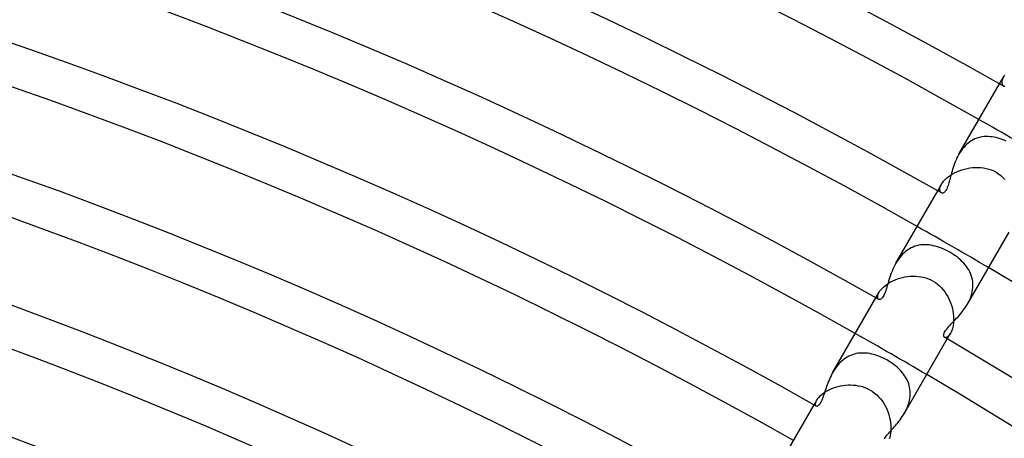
# Model space of a CAD drawing. Header units: millimetres. Extents: x -345 to 345, y -305 to 305.
# Tile 71 of 79: x 77 to 124, y 202 to 222. Entities that reach past the tile are written whole.
import ezdxf

# ---------------------------------------------------------------- set-up
doc = ezdxf.new("R2010")
doc.units = ezdxf.units.MM
doc.layers.add('HIDDEN', color=7, linetype='Continuous')
doc.layers.add('THICK', color=7, linetype='Continuous')

msp = doc.modelspace()

# ---------------------------------------------------------------- linework, layer by layer
at = {"layer": 'HIDDEN'}
for p, q in [((124.264, 219.232), (124.482, 219.608)), ((124.389, 219.313), (124.393, 219.365)), ((124.392, 219.265), (124.389, 219.313)), ((124.4, 219.223), (124.392, 219.265)), ((124.393, 219.365), (124.404, 219.421)), ((124.404, 219.421), (124.422, 219.481)), ((124.422, 219.481), (124.448, 219.544)), ((124.448, 219.544), (124.482, 219.608)), ((124.482, 219.608), (124.521, 219.67)), ((124.414, 219.185), (124.4, 219.223)), ((124.432, 219.153), (124.414, 219.185)), ((124.455, 219.128), (124.432, 219.153)), ((124.481, 219.109), (124.455, 219.128)), ((122.818, 216.412), (122.74, 216.354)), ((122.898, 216.465), (122.818, 216.412)), ((122.981, 216.512), (122.898, 216.465)), ((123.067, 216.553), (122.981, 216.512)), ((123.154, 216.588), (123.067, 216.553)), ((123.242, 216.616), (123.154, 216.588)), ((123.333, 216.638), (123.242, 216.616)), ((123.424, 216.655), (123.333, 216.638)), ((123.517, 216.666), (123.424, 216.655)), ((123.61, 216.671), (123.517, 216.666)), ((123.705, 216.671), (123.61, 216.671)), ((123.801, 216.665), (123.705, 216.671)), ((123.897, 216.654), (123.801, 216.665)), ((123.994, 216.638), (123.897, 216.654)), ((124.091, 216.617), (123.994, 216.638)), ((124.189, 216.592), (124.091, 216.617)), ((124.287, 216.562), (124.189, 216.592)), ((124.385, 216.528), (124.287, 216.562)), ((124.484, 216.489), (124.385, 216.528)), ((124.583, 216.446), (124.484, 216.489)), ((122.4, 215.985), (122.343, 215.9)), ((122.461, 216.067), (122.4, 215.985)), ((122.526, 216.146), (122.461, 216.067)), ((122.594, 216.221), (122.526, 216.146)), ((122.666, 216.29), (122.594, 216.221)), ((122.74, 216.354), (122.666, 216.29)), ((122.343, 215.9), (122.289, 215.812)), ((122.077, 214.906), (122.191, 214.961)), ((122.191, 214.961), (122.309, 215.011)), ((122.309, 215.011), (122.432, 215.055)), ((122.432, 215.055), (122.558, 215.093)), ((122.558, 215.093), (122.687, 215.124)), ((122.687, 215.124), (122.818, 215.148)), ((122.818, 215.148), (122.95, 215.164)), ((122.95, 215.164), (123.083, 215.173)), ((123.083, 215.173), (123.216, 215.174)), ((123.216, 215.174), (123.349, 215.167)), ((123.349, 215.167), (123.48, 215.152)), ((123.48, 215.152), (123.609, 215.127)), ((123.609, 215.127), (123.736, 215.093)), ((123.736, 215.093), (123.861, 215.051)), ((123.861, 215.051), (123.98, 214.999)), ((123.98, 214.999), (124.095, 214.938)), ((121.495, 214.428), (121.55, 214.499)), ((121.55, 214.499), (121.615, 214.571)), ((121.615, 214.571), (121.691, 214.644)), ((121.691, 214.644), (121.775, 214.714)), ((121.775, 214.714), (121.868, 214.781)), ((121.868, 214.781), (121.969, 214.846)), ((121.969, 214.846), (122.077, 214.906)), ((124.095, 214.938), (124.213, 214.864)), ((124.213, 214.864), (124.323, 214.78)), ((124.323, 214.78), (124.425, 214.689)), ((124.425, 214.689), (124.52, 214.591)), ((121.264, 214.035), (121.45, 214.358)), ((121.368, 214.086), (121.371, 214.145)), ((121.374, 214.035), (121.368, 214.086)), ((121.371, 214.145), (121.386, 214.21)), ((121.388, 213.992), (121.374, 214.035)), ((121.386, 214.21), (121.412, 214.282)), ((121.412, 214.282), (121.45, 214.358)), ((121.45, 214.358), (121.495, 214.428)), ((121.41, 213.959), (121.388, 213.992)), ((121.439, 213.936), (121.41, 213.959)), ((119.801, 211.16), (119.718, 211.098)), ((119.887, 211.215), (119.801, 211.16)), ((119.975, 211.263), (119.887, 211.215)), ((120.066, 211.304), (119.975, 211.263)), ((120.158, 211.339), (120.066, 211.304)), ((120.253, 211.367), (120.158, 211.339)), ((120.349, 211.389), (120.253, 211.367)), ((120.446, 211.404), (120.349, 211.389)), ((120.544, 211.413), (120.446, 211.404)), ((120.643, 211.416), (120.544, 211.413)), ((120.743, 211.413), (120.643, 211.416)), ((120.844, 211.404), (120.743, 211.413)), ((120.944, 211.39), (120.844, 211.404)), ((121.046, 211.371), (120.944, 211.39)), ((121.147, 211.346), (121.046, 211.371)), ((121.249, 211.317), (121.147, 211.346)), ((121.35, 211.283), (121.249, 211.317)), ((121.452, 211.245), (121.35, 211.283)), ((121.553, 211.202), (121.452, 211.245)), ((121.653, 211.155), (121.553, 211.202)), ((121.752, 211.105), (121.653, 211.155)), ((119.354, 210.708), (119.293, 210.617)), ((119.419, 210.796), (119.354, 210.708)), ((119.488, 210.879), (119.419, 210.796)), ((119.561, 210.957), (119.488, 210.879)), ((119.637, 211.03), (119.561, 210.957)), ((119.718, 211.098), (119.637, 211.03)), ((121.85, 211.05), (121.752, 211.105)), ((121.945, 210.993), (121.85, 211.05)), ((122.038, 210.933), (121.945, 210.993)), ((122.128, 210.87), (122.038, 210.933)), ((122.215, 210.805), (122.128, 210.87)), ((122.299, 210.737), (122.215, 210.805)), ((122.379, 210.666), (122.299, 210.737)), ((122.454, 210.593), (122.379, 210.666)), ((119.293, 210.617), (119.236, 210.523)), ((122.526, 210.518), (122.454, 210.593)), ((122.594, 210.44), (122.526, 210.518)), ((122.657, 210.36), (122.594, 210.44)), ((122.714, 210.278), (122.657, 210.36)), ((122.767, 210.193), (122.714, 210.278)), ((122.814, 210.106), (122.767, 210.193)), ((119.083, 209.661), (119.192, 209.709)), ((119.192, 209.709), (119.307, 209.753)), ((119.307, 209.753), (119.425, 209.792)), ((119.425, 209.792), (119.547, 209.824)), ((119.547, 209.824), (119.671, 209.851)), ((119.671, 209.851), (119.797, 209.871)), ((119.797, 209.871), (119.925, 209.884)), ((119.925, 209.884), (120.053, 209.89)), ((120.053, 209.89), (120.182, 209.888)), ((120.182, 209.888), (120.31, 209.879)), ((120.31, 209.879), (120.437, 209.861)), ((120.437, 209.861), (120.563, 209.836)), ((120.563, 209.836), (120.687, 209.801)), ((120.687, 209.801), (120.808, 209.759)), ((120.808, 209.759), (120.926, 209.707)), ((120.926, 209.707), (121.04, 209.647)), ((122.856, 210.017), (122.814, 210.106)), ((122.892, 209.925), (122.856, 210.017)), ((122.922, 209.831), (122.892, 209.925)), ((122.945, 209.735), (122.922, 209.831)), ((122.961, 209.637), (122.945, 209.735)), ((118.459, 209.171), (118.507, 209.234)), ((118.507, 209.234), (118.564, 209.298)), ((118.564, 209.298), (118.631, 209.363)), ((118.631, 209.363), (118.706, 209.427)), ((118.706, 209.427), (118.789, 209.49)), ((118.789, 209.49), (118.88, 209.55)), ((118.88, 209.55), (118.978, 209.607)), ((118.978, 209.607), (119.083, 209.661)), ((121.04, 209.647), (121.15, 209.578)), ((121.15, 209.578), (121.254, 209.501)), ((121.254, 209.501), (121.352, 209.417)), ((121.352, 209.417), (121.444, 209.326)), ((121.444, 209.326), (121.529, 209.229)), ((121.529, 209.229), (121.608, 209.127)), ((122.94, 209.128), (122.958, 209.231)), ((122.958, 209.231), (122.97, 209.334)), ((122.971, 209.538), (122.961, 209.637)), ((122.97, 209.334), (122.974, 209.437)), ((122.974, 209.437), (122.971, 209.538)), ((118.264, 208.839), (118.421, 209.11)), ((118.348, 208.882), (118.352, 208.931)), ((118.352, 208.84), (118.348, 208.882)), ((118.352, 208.931), (118.365, 208.986)), ((118.363, 208.806), (118.352, 208.84)), ((118.379, 208.779), (118.363, 208.806)), ((118.365, 208.986), (118.388, 209.046)), ((118.402, 208.761), (118.379, 208.779)), ((118.388, 209.046), (118.42, 209.11)), ((118.42, 209.11), (118.459, 209.171)), ((121.608, 209.127), (121.68, 209.02)), ((121.68, 209.02), (121.746, 208.909)), ((121.746, 208.909), (121.805, 208.795)), ((121.805, 208.795), (121.857, 208.677)), ((122.802, 208.719), (122.846, 208.82)), ((122.846, 208.82), (122.884, 208.922)), ((122.884, 208.922), (122.915, 209.025)), ((122.915, 209.025), (122.94, 209.128)), ((121.857, 208.677), (121.902, 208.558)), ((121.902, 208.558), (121.941, 208.437)), ((121.941, 208.437), (121.974, 208.315)), ((121.974, 208.315), (121.999, 208.193)), ((122.7, 208.523), (122.753, 208.62)), ((122.753, 208.62), (122.802, 208.719)), ((121.999, 208.193), (122.018, 208.073)), ((122.018, 208.073), (122.03, 207.954)), ((122.03, 207.954), (122.036, 207.837)), ((122.036, 207.837), (122.035, 207.724)), ((121.975, 207.328), (121.948, 207.246)), ((121.998, 207.417), (121.975, 207.328)), ((122.016, 207.513), (121.998, 207.417)), ((122.029, 207.615), (122.016, 207.513)), ((122.035, 207.724), (122.029, 207.615)), ((121.618, 206.909), (121.591, 206.919)), ((121.65, 206.908), (121.618, 206.909)), ((121.685, 206.916), (121.65, 206.908)), ((121.723, 206.933), (121.685, 206.916)), ((121.763, 206.961), (121.723, 206.933)), ((121.728, 206.839), (121.885, 207.11)), ((121.804, 207), (121.763, 206.961)), ((121.845, 207.049), (121.804, 207)), ((121.884, 207.11), (121.845, 207.049)), ((121.918, 207.174), (121.884, 207.11)), ((121.948, 207.246), (121.918, 207.174)), ((116.782, 205.905), (116.703, 205.848)), ((116.865, 205.957), (116.782, 205.905)), ((116.949, 206.002), (116.865, 205.957)), ((117.035, 206.042), (116.949, 206.002)), ((117.123, 206.076), (117.035, 206.042)), ((117.213, 206.104), (117.123, 206.076)), ((117.304, 206.126), (117.213, 206.104)), ((117.396, 206.142), (117.304, 206.126)), ((117.49, 206.153), (117.396, 206.142)), ((117.584, 206.158), (117.49, 206.153)), ((117.678, 206.158), (117.584, 206.158)), ((117.774, 206.153), (117.678, 206.158)), ((117.869, 206.143), (117.774, 206.153)), ((117.965, 206.128), (117.869, 206.143)), ((118.062, 206.108), (117.965, 206.128)), ((118.158, 206.084), (118.062, 206.108)), ((118.254, 206.056), (118.158, 206.084)), ((118.35, 206.023), (118.254, 206.056)), ((118.446, 205.987), (118.35, 206.023)), ((118.541, 205.946), (118.446, 205.987)), ((118.635, 205.902), (118.541, 205.946)), ((118.729, 205.854), (118.635, 205.902)), ((116.291, 205.406), (116.235, 205.32)), ((116.351, 205.489), (116.291, 205.406)), ((116.415, 205.57), (116.351, 205.489)), ((116.482, 205.646), (116.415, 205.57)), ((116.553, 205.718), (116.482, 205.646)), ((116.626, 205.785), (116.553, 205.718)), ((116.703, 205.848), (116.626, 205.785)), ((118.821, 205.803), (118.729, 205.854)), ((118.904, 205.753), (118.821, 205.803)), ((118.986, 205.701), (118.904, 205.753)), ((119.066, 205.646), (118.986, 205.701)), ((119.144, 205.588), (119.066, 205.646)), ((119.219, 205.529), (119.144, 205.588)), ((119.291, 205.467), (119.219, 205.529)), ((119.361, 205.403), (119.291, 205.467)), ((116.235, 205.32), (116.182, 205.233)), ((119.427, 205.338), (119.361, 205.403)), ((119.49, 205.27), (119.427, 205.338)), ((119.55, 205.201), (119.49, 205.27)), ((119.606, 205.129), (119.55, 205.201)), ((119.658, 205.056), (119.606, 205.129)), ((119.706, 204.98), (119.658, 205.056)), ((119.75, 204.903), (119.706, 204.98)), ((116.098, 204.418), (116.205, 204.461)), ((116.205, 204.461), (116.317, 204.499)), ((116.317, 204.499), (116.431, 204.531)), ((116.431, 204.531), (116.549, 204.559)), ((116.549, 204.559), (116.67, 204.581)), ((116.67, 204.581), (116.792, 204.596)), ((116.792, 204.596), (116.915, 204.605)), ((116.915, 204.605), (117.038, 204.607)), ((117.038, 204.607), (117.162, 204.602)), ((117.162, 204.602), (117.285, 204.591)), ((117.285, 204.591), (117.408, 204.571)), ((117.408, 204.571), (117.529, 204.544)), ((117.529, 204.544), (117.647, 204.509)), ((117.647, 204.509), (117.764, 204.467)), ((117.764, 204.467), (117.877, 204.416)), ((119.79, 204.824), (119.75, 204.903)), ((119.825, 204.743), (119.79, 204.824)), ((119.855, 204.661), (119.825, 204.743)), ((119.88, 204.577), (119.855, 204.661)), ((119.901, 204.491), (119.88, 204.577)), ((119.916, 204.403), (119.901, 204.491)), ((115.427, 203.919), (115.469, 203.975)), ((115.469, 203.975), (115.52, 204.033)), ((115.52, 204.033), (115.581, 204.093)), ((115.581, 204.093), (115.649, 204.152)), ((115.649, 204.152), (115.724, 204.209)), ((115.724, 204.209), (115.808, 204.265)), ((115.808, 204.265), (115.898, 204.319)), ((115.898, 204.319), (115.996, 204.371)), ((115.996, 204.371), (116.098, 204.418)), ((117.877, 204.416), (117.986, 204.358)), ((117.986, 204.358), (118.097, 204.289)), ((118.097, 204.289), (118.202, 204.212)), ((118.202, 204.212), (118.301, 204.128)), ((118.301, 204.128), (118.393, 204.037)), ((118.393, 204.037), (118.48, 203.94)), ((119.912, 203.95), (119.924, 204.042)), ((119.926, 204.314), (119.916, 204.403)), ((119.924, 204.042), (119.93, 204.133)), ((119.931, 204.224), (119.926, 204.314)), ((119.93, 204.133), (119.931, 204.224)), ((115.264, 203.643), (115.392, 203.865)), ((115.33, 203.66), (115.332, 203.702)), ((115.337, 203.626), (115.33, 203.66)), ((115.332, 203.702), (115.342, 203.75)), ((115.35, 203.6), (115.337, 203.626)), ((115.342, 203.75), (115.362, 203.805)), ((115.369, 203.583), (115.35, 203.6)), ((115.362, 203.805), (115.392, 203.865)), ((115.392, 203.865), (115.427, 203.919)), ((118.48, 203.94), (118.56, 203.838)), ((118.56, 203.838), (118.633, 203.732)), ((118.633, 203.732), (118.699, 203.621)), ((118.699, 203.621), (118.759, 203.507)), ((118.759, 203.507), (118.812, 203.39)), ((119.777, 203.493), (119.814, 203.583)), ((119.814, 203.583), (119.846, 203.674)), ((119.846, 203.674), (119.873, 203.766)), ((119.873, 203.766), (119.895, 203.858)), ((119.895, 203.858), (119.912, 203.95)), ((118.812, 203.39), (118.859, 203.271)), ((118.859, 203.271), (118.898, 203.151)), ((118.898, 203.151), (118.931, 203.031)), ((118.931, 203.031), (118.958, 202.91)), ((119.646, 203.233), (119.693, 203.318)), ((119.693, 203.318), (119.737, 203.405)), ((119.737, 203.405), (119.777, 203.493)), ((118.958, 202.91), (118.977, 202.791)), ((118.977, 202.791), (118.99, 202.674)), ((118.99, 202.674), (118.996, 202.56)), ((118.996, 202.56), (118.996, 202.449)), ((118.94, 202.068), (118.915, 201.992)), ((118.961, 202.153), (118.94, 202.068)), ((118.978, 202.245), (118.961, 202.153)), ((118.99, 202.344), (118.978, 202.245)), ((118.996, 202.449), (118.99, 202.344))]:
    msp.add_line(p, q, dxfattribs=at)
for radius, start, end in [(250, 59.5416, 60.45839), (244, 59.53037, 60.46962), (238, 59.51851, 60.48148)]:
    msp.add_arc((0, 0), radius, start, end, dxfattribs=at)
at = {"layer": 'THICK'}
for p, q in [((122.29, 215.812), (124.264, 219.232)), ((124.516, 219.095), (124.481, 219.109)), ((122.114, 215.448), (122.078, 215.356)), ((122.153, 215.54), (122.114, 215.448)), ((122.195, 215.632), (122.153, 215.54)), ((122.24, 215.722), (122.195, 215.632)), ((122.289, 215.812), (122.24, 215.722)), ((121.959, 214.993), (121.934, 214.905)), ((121.985, 215.082), (121.959, 214.993)), ((122.014, 215.173), (121.985, 215.082)), ((122.044, 215.264), (122.014, 215.173)), ((122.078, 215.356), (122.044, 215.264)), ((121.826, 214.501), (121.806, 214.428)), ((121.846, 214.576), (121.826, 214.501)), ((121.867, 214.654), (121.846, 214.576)), ((121.888, 214.735), (121.867, 214.654)), ((121.91, 214.819), (121.888, 214.735)), ((121.934, 214.905), (121.91, 214.819)), ((119.237, 210.524), (121.264, 214.035)), ((121.632, 214.015), (121.603, 213.981)), ((121.661, 214.056), (121.632, 214.015)), ((121.689, 214.106), (121.661, 214.056)), ((121.715, 214.162), (121.689, 214.106)), ((121.74, 214.223), (121.715, 214.162)), ((121.763, 214.288), (121.74, 214.223)), ((121.785, 214.357), (121.763, 214.288)), ((121.806, 214.428), (121.785, 214.357)), ((121.462, 213.926), (121.439, 213.936)), ((121.488, 213.923), (121.462, 213.926)), ((121.516, 213.927), (121.488, 213.923)), ((121.545, 213.937), (121.516, 213.927)), ((121.574, 213.955), (121.545, 213.937)), ((121.603, 213.981), (121.574, 213.955)), ((122.701, 208.524), (124.728, 212.035)), ((119.088, 210.23), (119.046, 210.13)), ((119.134, 210.329), (119.088, 210.23)), ((119.183, 210.427), (119.134, 210.329)), ((119.236, 210.523), (119.183, 210.427)), ((118.907, 209.738), (118.878, 209.645)), ((118.938, 209.834), (118.907, 209.738)), ((118.971, 209.932), (118.938, 209.834)), ((119.007, 210.03), (118.971, 209.932)), ((119.046, 210.13), (119.007, 210.03)), ((118.773, 209.295), (118.748, 209.215)), ((118.799, 209.378), (118.773, 209.295)), ((118.824, 209.465), (118.799, 209.378)), ((118.851, 209.553), (118.824, 209.465)), ((118.878, 209.645), (118.851, 209.553)), ((116.182, 205.233), (118.264, 208.839)), ((118.423, 208.753), (118.402, 208.761)), ((118.447, 208.751), (118.423, 208.753)), ((118.473, 208.756), (118.447, 208.751)), ((118.501, 208.769), (118.473, 208.756)), ((118.529, 208.789), (118.501, 208.769)), ((118.557, 208.817), (118.529, 208.789)), ((118.585, 208.852), (118.557, 208.817)), ((118.614, 208.895), (118.585, 208.852)), ((118.642, 208.945), (118.614, 208.895)), ((118.669, 209.003), (118.642, 208.945)), ((118.696, 209.069), (118.669, 209.003)), ((118.722, 209.139), (118.696, 209.069)), ((118.748, 209.215), (118.722, 209.139)), ((122.519, 208.247), (122.583, 208.337)), ((122.583, 208.337), (122.643, 208.429)), ((122.643, 208.429), (122.7, 208.523)), ((122.115, 207.77), (122.182, 207.842)), ((122.182, 207.842), (122.25, 207.918)), ((122.25, 207.918), (122.318, 207.996)), ((122.318, 207.996), (122.386, 208.077)), ((122.386, 208.077), (122.453, 208.16)), ((122.453, 208.16), (122.519, 208.247)), ((121.664, 207.267), (121.706, 207.323)), ((121.706, 207.323), (121.754, 207.381)), ((121.754, 207.381), (121.807, 207.441)), ((121.807, 207.441), (121.863, 207.503)), ((121.863, 207.503), (121.923, 207.567)), ((121.923, 207.567), (121.985, 207.633)), ((121.985, 207.633), (122.049, 207.7)), ((122.049, 207.7), (122.115, 207.77)), ((119.646, 203.233), (121.728, 206.839)), ((121.549, 207.006), (121.552, 207.04)), ((121.552, 206.977), (121.549, 207.006)), ((121.552, 207.04), (121.561, 207.079)), ((121.56, 206.953), (121.552, 206.977)), ((121.574, 206.933), (121.56, 206.953)), ((121.561, 207.079), (121.577, 207.12)), ((121.591, 206.919), (121.574, 206.933)), ((121.577, 207.12), (121.599, 207.166)), ((121.599, 207.166), (121.628, 207.215)), ((121.628, 207.215), (121.664, 207.267)), ((116.045, 204.967), (116.006, 204.878)), ((116.088, 205.056), (116.045, 204.967)), ((116.133, 205.145), (116.088, 205.056)), ((116.182, 205.233), (116.133, 205.145)), ((115.872, 204.529), (115.843, 204.445)), ((115.902, 204.614), (115.872, 204.529)), ((115.934, 204.701), (115.902, 204.614)), ((115.969, 204.789), (115.934, 204.701)), ((116.006, 204.878), (115.969, 204.789)), ((115.688, 203.988), (115.664, 203.923)), ((115.713, 204.057), (115.688, 203.988)), ((115.738, 204.129), (115.713, 204.057)), ((115.763, 204.204), (115.738, 204.129)), ((115.789, 204.282), (115.763, 204.204)), ((115.815, 204.362), (115.789, 204.282)), ((115.843, 204.445), (115.815, 204.362)), ((113.126, 199.939), (115.264, 203.643)), ((115.385, 203.576), (115.369, 203.583)), ((115.403, 203.575), (115.385, 203.576)), ((115.423, 203.578), (115.403, 203.575)), ((115.444, 203.587), (115.423, 203.578)), ((115.467, 203.601), (115.444, 203.587)), ((115.491, 203.621), (115.467, 203.601)), ((115.515, 203.647), (115.491, 203.621)), ((115.54, 203.679), (115.515, 203.647)), ((115.564, 203.717), (115.54, 203.679)), ((115.589, 203.76), (115.564, 203.717)), ((115.614, 203.809), (115.589, 203.76)), ((115.639, 203.863), (115.614, 203.809)), ((115.664, 203.923), (115.639, 203.863)), ((119.491, 202.991), (119.544, 203.07)), ((119.544, 203.07), (119.596, 203.15)), ((119.596, 203.15), (119.646, 203.233)), ((119.097, 202.504), (119.152, 202.567)), ((119.152, 202.567), (119.209, 202.633)), ((119.209, 202.633), (119.266, 202.7)), ((119.266, 202.7), (119.323, 202.77)), ((119.323, 202.77), (119.38, 202.841)), ((119.38, 202.841), (119.436, 202.915)), ((119.436, 202.915), (119.491, 202.991)), ((118.696, 202.027), (118.727, 202.072)), ((118.727, 202.072), (118.763, 202.119)), ((118.763, 202.119), (118.802, 202.168)), ((118.802, 202.168), (118.845, 202.219)), ((118.845, 202.219), (118.89, 202.272)), ((118.89, 202.272), (118.939, 202.327)), ((118.939, 202.327), (118.99, 202.384)), ((118.99, 202.384), (119.042, 202.443)), ((119.042, 202.443), (119.097, 202.504)), ((118.668, 201.985), (118.696, 202.027))]:
    msp.add_line(p, q, dxfattribs=at)
for radius, start, end in [(252, 60.39806, 119.6019), (250, 60.45839, 119.54163), (246, 60.41903, 119.58093), (244, 60.46962, 119.53034), (240, 60.43966, 119.56036), (238, 60.48148, 119.51854), (234, 60.45994, 119.54008), (232, 60.49392, 119.50605), (228, 60.47999, 119.52003), (226, 60.50704, 119.49293), (222, 60.49982, 119.5002), (220, 60.5209, 119.47912), (216, 60.51947, 119.48055), (214, 60.53551, 119.46451), (244, 0.46965, 59.53037), (210, 60.53895, 119.46107), (208, 60.55092, 119.4491), (240, 0.43963, 59.56034), (238, 0.48146, 59.51851), (204, 60.55832, 119.44165)]:
    msp.add_arc((0, 0), radius, start, end, dxfattribs=at)

doc.saveas('drawing.dxf')
